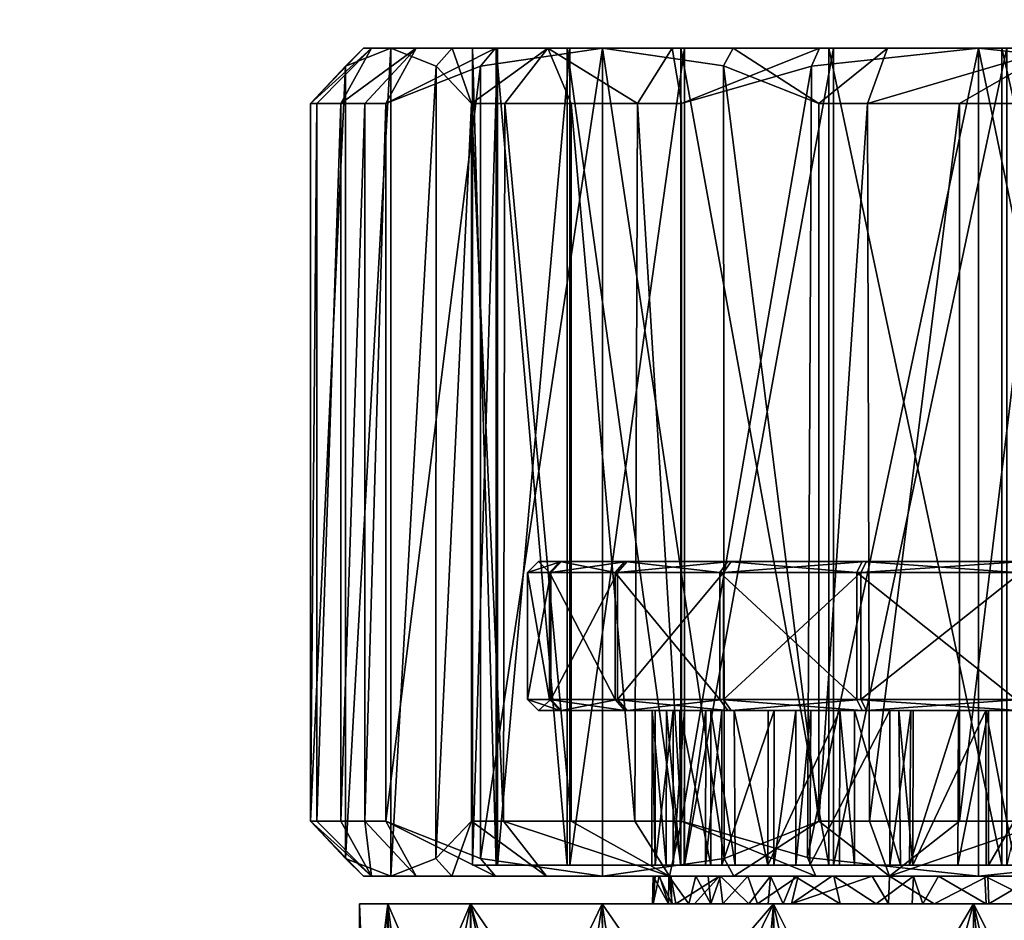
# Model space of a CAD drawing. Extents: x -0.145 to 0.145, y -0.177 to 0.
# Tile 17 of 85: x -0.096 to -0.078, y -0.042 to -0.026. Entities that reach past the tile are written whole.
import ezdxf

# ---------------------------------------------------------------- set-up
doc = ezdxf.new("R2010")
doc.units = 0
doc.layers.add('mesh', color=7, linetype='CONTINUOUS')

msp = doc.modelspace()

# ---------------------------------------------------------------- meshes
at = {"layer": 'mesh'}
mesh = msp.add_polyface(dxfattribs=at)
corners = [(0.060412, -0.024894, -0.007518), (0.042029, -0.007055, -0.010273), (0.059385, -0.024894, -0.00496), (0.044148, -0.007055, -0.015546), (0.043377, -0.007055, -0.013628), (0.047263, -0.007055, -0.020656), (0.046291, -0.007055, -0.019077), (0.061857, -0.024894, -0.009865), (0.045518, -0.007055, 0.01761), (0.045633, -0.007055, 0.017838), (0.061087, -0.024894, 0.00832), (0.059845, -0.024894, 0.005859), (0.043657, -0.007055, 0.013921), (0.042825, -0.007055, 0.01204), (0.043005, -0.007055, 0.012628), (0.059038, -0.024894, 0.003223), (0.041614, -0.007055, 0.008088), (0.058687, -0.024894, 0.000489), (0.041172, -0.007055, 0.006081), (0.040646, -0.007055, 0.001977), (0.040909, -0.007055, 0.004029), (0.058804, -0.024894, -0.002265), (0.040611, -0.007055, -0.000078), (0.040786, -0.007055, -0.004208), (0.040698, -0.007055, -0.002144), (0.04116, -0.007055, -0.006234), (0.041595, -0.007055, -0.008255), (0.058962, -0.024608, 0.000334), (0.040624, -0.0063, -0.004747), (0.059091, -0.024608, -0.0023), (0.059268, -0.024608, 0.002954), (0.040344, -0.0063, 0.000961), (0.060002, -0.024608, 0.005488), (0.041007, -0.0063, 0.006637), (0.061142, -0.024608, 0.007867), (0.042596, -0.0063, 0.012126), (0.059653, -0.024608, -0.004878), (0.043958, -0.0063, -0.015638), (0.06063, -0.024608, -0.007328), (0.04184, -0.0063, -0.01033), (0.010606, -0.057543, -0.020605), (0.013589, -0.057701, -0.020626), (0.0962, -0.056886, -0.020486), (-0.0962, -0.055614, -0.020307), (0.0962, -0.054726, -0.019999), (-0.0962, -0.052073, -0.018422), (0.0962, -0.052357, -0.01867), (0.0962, -0.05156, -0.017858), (-0.0962, -0.053071, -0.019128), (0.0962, -0.053042, -0.019169), (-0.0962, -0.053725, -0.01959), (0.0962, -0.053217, -0.019296), (-0.0962, -0.05474, -0.019975), (0.0962, -0.054481, -0.019943), (-0.0962, -0.052167, 0.018457), (0.0962, -0.052158, 0.018469), (0.0962, -0.052351, 0.018657), (-0.0962, -0.051839, 0.018186), (0.0962, -0.051534, 0.017863), (-0.076476, -0.050805, 0.016914), (0.07361, -0.050805, 0.016914), (0.0962, -0.050863, 0.016949), (-0.0962, -0.053796, 0.019585), (0.0962, -0.055365, 0.020251), (0.0962, -0.055542, 0.020293), (0.0962, -0.05594, 0.020388), (-0.0962, -0.05594, 0.020388), (0.0962, -0.0665, 0.02222), (0.057038, -0.049374, 0.002101), (0.056153, -0.049474, 0.002197), (0.056044, -0.049474), (0.057099, -0.049373, -0.002285), (0.056217, -0.049474, -0.002405), (0.0962, -0.053778, 0.019618), (-0.0962, -0.05084, 0.016966)]
mesh.append_faces([[corners[k] for k in face] for face in [(0, 1, 2, 2), (3, 4, 0, 0), (5, 6, 7, 7), (8, 9, 10, 10), (11, 12, 10, 10), (13, 14, 11, 11), (15, 16, 11, 11), (17, 18, 15, 15), (19, 20, 17, 17), (21, 22, 17, 17), (23, 24, 21, 21), (2, 25, 21, 21), (1, 26, 2, 2), (27, 28, 29, 29), (30, 31, 27, 27), (32, 33, 30, 30), (34, 35, 32, 32), (36, 37, 38, 38), (29, 39, 36, 36), (40, 41, 42, 42), (43, 42, 44, 44), (45, 46, 47, 47), (48, 49, 46, 46), (50, 51, 49, 49), (52, 53, 51, 51), (54, 55, 56, 56), (57, 58, 55, 55), (59, 60, 61, 61), (62, 63, 64, 64), (65, 66, 64, 64), (67, 66, 65, 65), (68, 69, 70, 70), (71, 70, 72, 72), (54, 56, 73, 73), (74, 61, 58, 58)]])
mesh = msp.add_polyface(dxfattribs=at)
corners = [(-0.090913, -0.025205, 0.000048), (-0.090197, -0.025401, 0.002502), (-0.090435, -0.025401, 0.000041), (-0.090668, -0.025205, 0.002586), (-0.089568, -0.025401, 0.004892), (-0.090019, -0.025205, 0.005051), (-0.088563, -0.025401, 0.007151), (-0.088982, -0.025205, 0.00738), (-0.087208, -0.025401, 0.009219), (-0.089923, -0.025467, 0.000033), (-0.090276, -0.025401, -0.002426), (-0.089693, -0.025467, 0.002412), (-0.089085, -0.025467, 0.004723), (-0.088113, -0.025467, 0.006906), (-0.088789, -0.025401, -0.007125), (-0.089234, -0.025467, -0.004681), (-0.088332, -0.025467, -0.006895), (-0.089722, -0.025401, -0.004836), (-0.089769, -0.025467, -0.002352), (-0.087008, -0.025467, -0.001948), (-0.08615, -0.025467, -0.004977), (-0.087053, -0.025467, 0.0012), (-0.089973, -0.0265, -0.000896), (-0.090296, -0.026823, -0.000915), (-0.089475, -0.0265, -0.003935), (-0.090935, -0.0275, 0.001438), (-0.089827, -0.0265, 0.002274), (-0.087579, -0.0265, 0.008171), (-0.089568, -0.0275, 0.006617), (-0.089016, -0.0265, 0.005342), (-0.08785, -0.026823, 0.008347), (-0.090383, -0.0275, 0.004062), (-0.089951, -0.0275, 0.005698), (-0.088654, -0.026823, -0.006955), (-0.088366, -0.0265, -0.006808), (-0.088014, -0.0275, -0.009308), (-0.087545, -0.0265, -0.00341), (-0.088, -0.0265, -0.000047), (-0.087569, -0.0265, 0.003319)]
mesh.append_faces([[corners[k] for k in face] for face in [(0, 1, 2, 2), (3, 4, 1, 1), (5, 6, 4, 4), (7, 8, 6, 6), (2, 9, 10, 10), (2, 11, 9, 9), (1, 11, 2, 2), (1, 12, 11, 11), (4, 12, 1, 1), (4, 13, 12, 12), (6, 13, 4, 4), (14, 15, 16, 16), (17, 15, 14, 14), (17, 18, 15, 15), (10, 18, 17, 17), (10, 9, 18, 18), (19, 18, 9, 9), (19, 15, 18, 18), (20, 16, 15, 15), (21, 11, 12, 12), (9, 11, 21, 21), (22, 23, 24, 24), (22, 25, 23, 23), (26, 25, 22, 22), (27, 28, 29, 29), (27, 30, 28, 28), (29, 31, 26, 26), (28, 32, 29, 29), (33, 34, 24, 24), (35, 34, 33, 33), (36, 24, 34, 34), (37, 22, 24, 24), (38, 22, 37, 37), (38, 26, 22, 22), (29, 26, 38, 38)]])
mesh = msp.add_polyface(dxfattribs=at)
corners = [(-0.087586, -0.025205, 0.009513), (-0.08554, -0.025401, 0.011044), (-0.087208, -0.025401, 0.009219), (-0.085865, -0.025205, 0.011394), (-0.0836, -0.025401, 0.012577), (-0.088563, -0.025401, 0.007151), (-0.086804, -0.025467, 0.008905), (-0.088113, -0.025467, 0.006906), (-0.085191, -0.025467, 0.010669), (-0.083316, -0.025467, 0.012151), (-0.085892, -0.025401, -0.011112), (-0.085531, -0.025467, -0.010748), (-0.084002, -0.025401, -0.012706), (-0.087087, -0.025467, -0.008934), (-0.087501, -0.025401, -0.009236), (-0.088332, -0.025467, -0.006895), (-0.088789, -0.025401, -0.007125), (-0.089923, -0.025467, 0.000033), (-0.087053, -0.025467, 0.0012), (-0.087008, -0.025467, -0.001948), (-0.08615, -0.025467, -0.004977), (-0.089234, -0.025467, -0.004681), (-0.084537, -0.025467, -0.007681), (-0.084747, -0.025467, 0.007001), (-0.086282, -0.025467, 0.004252), (-0.089085, -0.025467, 0.004723), (-0.085645, -0.0265, 0.010568), (-0.08785, -0.026823, 0.008347), (-0.087579, -0.0265, 0.008171), (-0.088014, -0.0275, -0.009308), (-0.086635, -0.0265, -0.009468), (-0.088366, -0.0265, -0.006808), (-0.085008, -0.0275, -0.012483), (-0.084383, -0.0265, -0.011703), (-0.086209, -0.0275, -0.011291), (-0.08741, -0.0275, -0.010099), (-0.086282, -0.0265, 0.006459), (-0.089016, -0.0265, 0.005342), (-0.087569, -0.0265, 0.003319), (-0.084226, -0.0265, 0.009159), (-0.084159, -0.0265, -0.009226), (-0.086235, -0.0265, -0.006541), (-0.087545, -0.0265, -0.00341), (-0.088, -0.0265, -0.000047), (-0.089475, -0.0265, -0.003935)]
mesh.append_faces([[corners[k] for k in face] for face in [(0, 1, 2, 2), (3, 4, 1, 1), (5, 6, 7, 7), (2, 6, 5, 5), (2, 8, 6, 6), (1, 8, 2, 2), (1, 9, 8, 8), (10, 11, 12, 12), (10, 13, 11, 11), (14, 13, 10, 10), (14, 15, 13, 13), (16, 15, 14, 14), (17, 18, 19, 19), (20, 21, 19, 19), (22, 15, 20, 20), (22, 13, 15, 15), (11, 13, 22, 22), (23, 6, 8, 8), (23, 7, 6, 6), (24, 7, 23, 23), (24, 25, 7, 7), (18, 25, 24, 24), (26, 27, 28, 28), (29, 30, 31, 31), (30, 32, 33, 33), (30, 34, 32, 32), (35, 34, 30, 30), (36, 37, 38, 38), (36, 28, 37, 37), (39, 28, 36, 36), (39, 26, 28, 28), (40, 30, 33, 33), (41, 30, 40, 40), (41, 31, 30, 30), (42, 31, 41, 41), (43, 44, 42, 42)]])
mesh = msp.add_polyface(dxfattribs=at)
corners = [(-0.083865, -0.025205, 0.012974), (-0.08144, -0.025401, 0.013779), (-0.0836, -0.025401, 0.012577), (-0.081638, -0.025205, 0.014214), (-0.079115, -0.025401, 0.014619), (-0.083316, -0.025467, 0.012151), (-0.08554, -0.025401, 0.011044), (-0.081228, -0.025467, 0.013313), (-0.08188, -0.025401, -0.013976), (-0.083704, -0.025467, -0.012289), (-0.081654, -0.025467, -0.013516), (-0.084002, -0.025401, -0.012706), (-0.085531, -0.025467, -0.010748), (-0.07953, -0.025467, -0.01141), (-0.082279, -0.025467, -0.009875), (-0.082553, -0.025467, 0.009259), (-0.07985, -0.025467, 0.010872), (-0.085191, -0.025467, 0.010669), (-0.084747, -0.025467, 0.007001), (-0.084537, -0.025467, -0.007681), (-0.083278, -0.0265, 0.012509), (-0.083454, -0.026819, 0.012775), (-0.085645, -0.0265, 0.010568), (-0.081722, -0.0275, 0.014519), (-0.080479, -0.0265, 0.013964), (-0.080844, -0.0275, 0.014894), (-0.084213, -0.0405, -0.013081), (-0.084213, -0.0275, -0.013081), (-0.085008, -0.0275, -0.012483), (-0.081711, -0.0265, -0.013415), (-0.081855, -0.026823, -0.013704), (-0.084383, -0.0265, -0.011703), (-0.081541, -0.0265, 0.011235), (-0.084226, -0.0265, 0.009159), (-0.07841, -0.0265, 0.012545), (-0.084159, -0.0265, -0.009226), (-0.081459, -0.0265, -0.011282), (-0.084159, -0.041301, -0.009226), (-0.081541, -0.041301, 0.011235), (-0.08344, -0.041177, 0.012789), (-0.081722, -0.0405, 0.014519)]
mesh.append_faces([[corners[k] for k in face] for face in [(0, 1, 2, 2), (3, 4, 1, 1), (2, 5, 6, 6), (2, 7, 5, 5), (1, 7, 2, 2), (8, 9, 10, 10), (11, 9, 8, 8), (11, 12, 9, 9), (13, 10, 14, 14), (15, 5, 16, 16), (15, 17, 5, 5), (18, 17, 15, 15), (14, 12, 19, 19), (14, 9, 12, 12), (10, 9, 14, 14), (5, 7, 16, 16), (20, 21, 22, 22), (20, 23, 21, 21), (24, 23, 20, 20), (24, 25, 23, 23), (26, 27, 28, 28), (29, 27, 30, 30), (31, 27, 29, 29), (31, 28, 27, 27), (32, 22, 33, 33), (32, 20, 22, 22), (34, 20, 32, 32), (35, 29, 36, 36), (35, 31, 29, 29), (34, 24, 20, 20), (37, 35, 36, 36), (38, 32, 33, 33), (27, 26, 30, 30), (21, 39, 22, 22), (23, 40, 21, 21)]])
mesh = msp.add_polyface(dxfattribs=at)
corners = [(-0.07924, -0.025205, 0.01508), (-0.076685, -0.025401, 0.015075), (-0.079115, -0.025401, 0.014619), (-0.076735, -0.025205, 0.01555), (-0.074213, -0.025401, 0.015135), (-0.08144, -0.025401, 0.013779), (-0.07898, -0.025467, 0.014125), (-0.081228, -0.025467, 0.013313), (-0.076631, -0.025467, 0.014565), (-0.074242, -0.025467, 0.014624), (-0.077169, -0.025401, -0.015422), (-0.079433, -0.025467, -0.014399), (-0.077099, -0.025467, -0.014914), (-0.079583, -0.025401, -0.014889), (-0.081654, -0.025467, -0.013516), (-0.08188, -0.025401, -0.013976), (-0.07953, -0.025467, -0.01141), (-0.076478, -0.025467, -0.012181), (-0.074713, -0.025467, -0.015049), (-0.07985, -0.025467, 0.010872), (-0.076821, -0.025467, 0.01173), (-0.07883, -0.0265, -0.014503), (-0.075804, -0.026823, -0.015302), (-0.075787, -0.0265, -0.014979), (-0.0776, -0.0275, 0.015787), (-0.077438, -0.0265, 0.014801), (-0.076554, -0.0275, 0.015924), (-0.080844, -0.0275, 0.014894), (-0.080479, -0.0265, 0.013964), (-0.079174, -0.0275, 0.015354), (-0.081711, -0.0265, -0.013415), (-0.081855, -0.026823, -0.013704), (-0.078319, -0.0265, -0.012569), (-0.081459, -0.0265, -0.011282), (-0.07841, -0.0265, 0.012545), (-0.075047, -0.0265, 0.013), (-0.074288, -0.0265, 0.014983), (-0.081459, -0.041301, -0.011282), (-0.07841, -0.041301, 0.012545), (-0.081541, -0.0265, 0.011235), (-0.075047, -0.041301, 0.013), (-0.078319, -0.041301, -0.012569), (-0.074953, -0.0265, -0.013), (-0.081931, -0.041161, -0.013684), (-0.075804, -0.041177, -0.015302)]
mesh.append_faces([[corners[k] for k in face] for face in [(0, 1, 2, 2), (3, 4, 1, 1), (5, 6, 7, 7), (2, 6, 5, 5), (2, 8, 6, 6), (1, 8, 2, 2), (1, 9, 8, 8), (10, 11, 12, 12), (13, 11, 10, 10), (13, 14, 11, 11), (15, 14, 13, 13), (16, 11, 14, 14), (17, 11, 16, 16), (17, 12, 11, 11), (18, 12, 17, 17), (19, 6, 20, 20), (19, 7, 6, 6), (6, 8, 20, 20), (21, 22, 23, 23), (24, 25, 26, 26), (25, 27, 28, 28), (25, 29, 27, 27), (24, 29, 25, 25), (30, 31, 21, 21), (32, 21, 23, 23), (33, 21, 32, 32), (33, 30, 21, 21), (34, 25, 28, 28), (35, 25, 34, 34), (35, 36, 25, 25), (37, 33, 32, 32), (38, 34, 39, 39), (40, 35, 34, 34), (41, 32, 42, 42), (31, 43, 21, 21), (21, 44, 22, 22)]])
mesh = msp.add_polyface(dxfattribs=at)
corners = [(-0.085414, -0.0383, 0.005962), (-0.086602, -0.036, 0.003064), (-0.085414, -0.036, 0.005962), (-0.086602, -0.0383, 0.003064), (-0.087, -0.036, -0.000044), (-0.087, -0.0383, -0.000044), (-0.08658, -0.0383, -0.003148), (-0.08658, -0.036, -0.003148), (-0.08537, -0.0383, -0.006038), (-0.08537, -0.036, -0.006038), (-0.086387, -0.0385, -0.003096), (-0.085198, -0.0385, -0.005937), (-0.0868, -0.0385, -0.000043), (-0.086409, -0.0385, 0.003013), (-0.08524, -0.0385, 0.005863), (-0.083374, -0.0385, 0.008313), (-0.089951, -0.0405, 0.005698), (-0.089568, -0.0275, 0.006617), (-0.089568, -0.0405, 0.006617), (-0.090383, -0.0405, 0.004062), (-0.089951, -0.0275, 0.005698), (-0.090815, -0.0405, 0.002426), (-0.090383, -0.0275, 0.004062), (-0.090935, -0.0405, 0.001438), (-0.090815, -0.0275, 0.002426), (-0.087436, -0.0405, -0.010067), (-0.088014, -0.0275, -0.009308), (-0.088014, -0.0405, -0.009308), (-0.08621, -0.0405, -0.011292), (-0.08741, -0.0275, -0.010099), (-0.085055, -0.0405, -0.012446), (-0.086209, -0.0275, -0.011291), (-0.084213, -0.0405, -0.013081), (-0.085008, -0.0275, -0.012483), (-0.087545, -0.041301, -0.00341), (-0.086235, -0.0265, -0.006541), (-0.086235, -0.041301, -0.006541), (-0.088, -0.041301, -0.000047), (-0.087545, -0.0265, -0.00341), (-0.087569, -0.041301, 0.003319), (-0.088, -0.0265, -0.000047), (-0.086282, -0.041301, 0.006459), (-0.087569, -0.0265, 0.003319), (-0.084226, -0.041301, 0.009159), (-0.086282, -0.0265, 0.006459), (-0.090296, -0.041177, -0.000915), (-0.090296, -0.026823, -0.000915), (-0.089475, -0.0415, -0.003935), (-0.089475, -0.0265, -0.003935), (-0.088659, -0.041181, -0.006936), (-0.088654, -0.026823, -0.006955), (-0.08785, -0.026823, 0.008347), (-0.08785, -0.041177, 0.008347), (-0.085645, -0.0265, 0.010568), (-0.085645, -0.0415, 0.010568), (-0.084687, -0.0385, 0.00111), (-0.084745, -0.0385, 0.000093)]
mesh.append_faces([[corners[k] for k in face] for face in [(0, 1, 2, 2), (3, 1, 0, 0), (3, 4, 1, 1), (5, 4, 3, 3), (6, 7, 5, 5), (8, 9, 6, 6), (8, 10, 11, 11), (6, 10, 8, 8), (6, 12, 10, 10), (5, 12, 6, 6), (5, 13, 12, 12), (3, 13, 5, 5), (3, 14, 13, 13), (0, 14, 3, 3), (0, 15, 14, 14), (16, 17, 18, 18), (19, 20, 16, 16), (21, 22, 19, 19), (23, 24, 21, 21), (25, 26, 27, 27), (28, 29, 25, 25), (30, 31, 28, 28), (32, 33, 30, 30), (34, 35, 36, 36), (37, 38, 34, 34), (39, 40, 37, 37), (41, 42, 39, 39), (43, 44, 41, 41), (45, 46, 23, 23), (47, 48, 45, 45), (49, 50, 47, 47), (27, 26, 49, 49), (51, 52, 18, 18), (53, 54, 52, 52), (55, 56, 12, 12)]])
mesh = msp.add_polyface(dxfattribs=at)
corners = [(-0.085414, -0.036, 0.005962), (-0.086409, -0.0358, 0.003013), (-0.08524, -0.0358, 0.005863), (-0.086602, -0.036, 0.003064), (-0.0868, -0.0358, -0.000043), (-0.087, -0.036, -0.000044), (-0.086387, -0.0358, -0.003096), (-0.08658, -0.036, -0.003148), (-0.085198, -0.0358, -0.005937), (-0.08537, -0.036, -0.006038), (-0.083313, -0.0358, -0.008374), (-0.087, -0.0383, -0.000044), (-0.08658, -0.0383, -0.003148), (-0.08537, -0.0383, -0.006038), (-0.083454, -0.036, -0.008516), (-0.089827, -0.0265, 0.002274), (-0.090815, -0.0275, 0.002426), (-0.090935, -0.0275, 0.001438), (-0.090383, -0.0275, 0.004062), (-0.089016, -0.0265, 0.005342), (-0.089951, -0.0275, 0.005698), (-0.089951, -0.0405, 0.005698), (-0.089568, -0.0275, 0.006617), (-0.090383, -0.0405, 0.004062), (-0.090815, -0.0405, 0.002426), (-0.090935, -0.0405, 0.001438), (-0.087436, -0.0405, -0.010067), (-0.08741, -0.0275, -0.010099), (-0.088014, -0.0275, -0.009308), (-0.08621, -0.0405, -0.011292), (-0.086209, -0.0275, -0.011291), (-0.085055, -0.0405, -0.012446), (-0.085008, -0.0275, -0.012483), (-0.086635, -0.0265, -0.009468), (-0.086235, -0.041301, -0.006541), (-0.086235, -0.0265, -0.006541), (-0.084159, -0.0265, -0.009226), (-0.087545, -0.041301, -0.00341), (-0.087545, -0.0265, -0.00341), (-0.088, -0.041301, -0.000047), (-0.088, -0.0265, -0.000047), (-0.087569, -0.041301, 0.003319), (-0.087569, -0.0265, 0.003319), (-0.086282, -0.041301, 0.006459), (-0.086282, -0.0265, 0.006459), (-0.084226, -0.041301, 0.009159), (-0.084226, -0.0265, 0.009159), (-0.090296, -0.026823, -0.000915), (-0.090296, -0.041177, -0.000915), (-0.089475, -0.0265, -0.003935), (-0.089475, -0.0415, -0.003935), (-0.088654, -0.026823, -0.006955), (-0.088659, -0.041181, -0.006936), (-0.08785, -0.026823, 0.008347), (-0.089568, -0.0405, 0.006617), (-0.085645, -0.0265, 0.010568), (-0.08785, -0.041177, 0.008347), (-0.08344, -0.041177, 0.012789), (-0.085645, -0.0415, 0.010568)]
mesh.append_faces([[corners[k] for k in face] for face in [(0, 1, 2, 2), (3, 1, 0, 0), (3, 4, 1, 1), (5, 4, 3, 3), (5, 6, 4, 4), (7, 6, 5, 5), (7, 8, 6, 6), (9, 8, 7, 7), (9, 10, 8, 8), (11, 7, 5, 5), (12, 9, 7, 7), (13, 14, 9, 9), (15, 16, 17, 17), (15, 18, 16, 16), (19, 20, 18, 18), (21, 20, 22, 22), (23, 18, 20, 20), (24, 16, 18, 18), (25, 17, 16, 16), (26, 27, 28, 28), (29, 30, 27, 27), (31, 32, 30, 30), (27, 33, 28, 28), (34, 35, 36, 36), (37, 38, 35, 35), (39, 40, 38, 38), (41, 42, 40, 40), (43, 44, 42, 42), (45, 46, 44, 44), (47, 17, 25, 25), (48, 49, 47, 47), (50, 51, 49, 49), (52, 28, 51, 51), (53, 54, 22, 22), (55, 56, 53, 53), (57, 58, 55, 55)]])
mesh = msp.add_polyface(dxfattribs=at)
corners = [(-0.075, -0.0358), (-0.083374, -0.0358, 0.008313), (-0.08524, -0.0358, 0.005863), (-0.080937, -0.0358, 0.010198), (-0.0868, -0.0358, -0.000043), (-0.086387, -0.0358, -0.003096), (-0.086409, -0.0358, 0.003013), (-0.085198, -0.0358, -0.005937), (-0.083313, -0.0358, -0.008374), (-0.081038, -0.036, 0.01037), (-0.083516, -0.036, 0.008454), (-0.085414, -0.036, 0.005962), (-0.083454, -0.036, -0.008516), (-0.08537, -0.036, -0.006038), (-0.080863, -0.0358, -0.01024), (-0.080962, -0.036, -0.010414), (-0.081038, -0.0383, 0.01037), (-0.083516, -0.0383, 0.008454), (-0.085414, -0.0383, 0.005962), (-0.083454, -0.0383, -0.008516), (-0.08537, -0.0383, -0.006038), (-0.080962, -0.0383, -0.010414), (-0.083313, -0.0385, -0.008374), (-0.080863, -0.0385, -0.01024), (-0.085198, -0.0385, -0.005937), (-0.083374, -0.0385, 0.008313), (-0.080937, -0.0385, 0.010198), (-0.081722, -0.0405, 0.014519), (-0.080844, -0.0275, 0.014894), (-0.080807, -0.0405, 0.014909), (-0.081722, -0.0275, 0.014519), (-0.084159, -0.041301, -0.009226), (-0.081459, -0.0265, -0.011282), (-0.081459, -0.041301, -0.011282), (-0.086235, -0.041301, -0.006541), (-0.084159, -0.0265, -0.009226), (-0.081541, -0.041301, 0.011235), (-0.084226, -0.0265, 0.009159), (-0.084226, -0.041301, 0.009159), (-0.07841, -0.041301, 0.012545), (-0.081541, -0.0265, 0.011235), (-0.081855, -0.026823, -0.013704), (-0.084213, -0.0405, -0.013081), (-0.081931, -0.041161, -0.013684), (-0.083454, -0.026819, 0.012775), (-0.08344, -0.041177, 0.012789)]
mesh.append_faces([[corners[k] for k in face] for face in [(0, 1, 2, 2), (0, 3, 1, 1), (0, 4, 5, 5), (0, 6, 4, 4), (2, 6, 0, 0), (0, 7, 8, 8), (9, 1, 3, 3), (10, 1, 9, 9), (10, 2, 1, 1), (11, 2, 10, 10), (12, 8, 13, 13), (12, 14, 8, 8), (15, 14, 12, 12), (16, 10, 9, 9), (17, 10, 16, 16), (17, 11, 10, 10), (18, 11, 17, 17), (19, 12, 20, 20), (19, 15, 12, 12), (21, 15, 19, 19), (21, 22, 23, 23), (19, 22, 21, 21), (19, 24, 22, 22), (20, 24, 19, 19), (17, 25, 18, 18), (17, 26, 25, 25), (16, 26, 17, 17), (27, 28, 29, 29), (27, 30, 28, 28), (31, 32, 33, 33), (34, 35, 31, 31), (36, 37, 38, 38), (39, 40, 36, 36), (41, 42, 43, 43), (44, 27, 45, 45)]])
mesh = msp.add_polyface(dxfattribs=at)
corners = [(-0.075, -0.0358), (-0.075043, -0.0358, 0.0118), (-0.078096, -0.0358, 0.011387), (-0.080937, -0.0358, 0.010198), (-0.083313, -0.0358, -0.008374), (-0.080863, -0.0358, -0.01024), (-0.086387, -0.0358, -0.003096), (-0.085198, -0.0358, -0.005937), (-0.078013, -0.0358, -0.011409), (-0.078148, -0.036, 0.01158), (-0.075044, -0.036, 0.012), (-0.081038, -0.036, 0.01037), (-0.080962, -0.036, -0.010414), (-0.078064, -0.036, -0.011602), (-0.074957, -0.0358, -0.0118), (-0.074956, -0.036, -0.012), (-0.078148, -0.0383, 0.01158), (-0.075044, -0.0383, 0.012), (-0.081038, -0.0383, 0.01037), (-0.080962, -0.0383, -0.010414), (-0.078064, -0.0383, -0.011602), (-0.074956, -0.0383, -0.012), (-0.080863, -0.0385, -0.01024), (-0.078096, -0.0385, 0.011387), (-0.080937, -0.0385, 0.010198), (-0.075043, -0.0385, 0.0118), (-0.078013, -0.0385, -0.011409), (-0.077541, -0.0405, 0.015797), (-0.076554, -0.0275, 0.015924), (-0.076554, -0.0405, 0.015924), (-0.0776, -0.0275, 0.015787), (-0.079174, -0.0405, 0.015353), (-0.079174, -0.0275, 0.015354), (-0.080807, -0.0405, 0.014909), (-0.080844, -0.0275, 0.014894), (-0.081459, -0.041301, -0.011282), (-0.078319, -0.0265, -0.012569), (-0.078319, -0.041301, -0.012569), (-0.075047, -0.041301, 0.013), (-0.07841, -0.0265, 0.012545), (-0.07841, -0.041301, 0.012545), (-0.07883, -0.0265, -0.014503), (-0.07883, -0.0415, -0.014503), (-0.075804, -0.041177, -0.015302), (-0.081931, -0.041161, -0.013684)]
mesh.append_faces([[corners[k] for k in face] for face in [(0, 1, 2, 2), (2, 3, 0, 0), (0, 4, 5, 5), (6, 7, 0, 0), (5, 8, 0, 0), (9, 2, 10, 10), (9, 3, 2, 2), (11, 3, 9, 9), (12, 8, 5, 5), (13, 8, 12, 12), (13, 14, 8, 8), (15, 14, 13, 13), (16, 9, 17, 17), (16, 11, 9, 9), (18, 11, 16, 16), (19, 13, 12, 12), (20, 13, 19, 19), (20, 15, 13, 13), (21, 15, 20, 20), (19, 22, 20, 20), (18, 23, 24, 24), (16, 23, 18, 18), (16, 25, 23, 23), (17, 25, 16, 16), (20, 26, 21, 21), (20, 22, 26, 26), (27, 28, 29, 29), (27, 30, 28, 28), (31, 30, 27, 27), (31, 32, 30, 30), (33, 32, 31, 31), (33, 34, 32, 32), (35, 36, 37, 37), (38, 39, 40, 40), (41, 42, 43, 43), (44, 42, 41, 41)]])
mesh = msp.add_polyface(dxfattribs=at)
corners = [(-0.089532, -0.042, 0.00404), (-0.083974, -0.042, 0.003808), (-0.088034, -0.042, 0.007658), (-0.084387, -0.042, 0.002482), (-0.084313, -0.042, 0.002884), (-0.086409, -0.0385, 0.003013), (-0.084687, -0.0385, 0.00111), (-0.0868, -0.0385, -0.000043), (-0.089475, -0.0415, -0.003935), (-0.084439, -0.0415, -0.002225), (-0.088375, -0.0415, -0.006791), (-0.089973, -0.0415, -0.000896), (-0.084608, -0.0415, -0.001656), (-0.082602, -0.0415, -0.006012), (-0.086658, -0.0415, -0.009438), (-0.083726, -0.0415, -0.004317), (-0.083508, -0.0415, -0.004759), (-0.084687, -0.0415, 0.00009), (-0.084724, -0.0415, -0.000694), (-0.089827, -0.0415, 0.002274), (-0.088, -0.041301, -0.000047), (-0.084364, -0.041301, 0.002474), (-0.087569, -0.041301, 0.003319), (-0.086235, -0.041301, -0.006541), (-0.083678, -0.041301, -0.004294), (-0.087545, -0.041301, -0.00341), (-0.090296, -0.041177, -0.000915), (-0.090935, -0.0405, 0.001438), (-0.090815, -0.0405, 0.002426), (-0.087579, -0.0415, 0.008171), (-0.08785, -0.041177, 0.008347), (-0.085645, -0.0415, 0.010568), (-0.089568, -0.0405, 0.006617), (-0.089016, -0.0415, 0.005342), (-0.089951, -0.0405, 0.005698), (-0.090383, -0.0405, 0.004062), (-0.088659, -0.041181, -0.006936), (-0.088014, -0.0405, -0.009308), (-0.087436, -0.0405, -0.010067), (-0.084427, -0.0415, -0.011668), (-0.08621, -0.0405, -0.011292), (-0.082221, -0.042, 0.006551), (-0.08565, -0.042, 0.010765), (-0.084745, -0.0385, 0.000093), (-0.086387, -0.0385, -0.003096), (-0.084407, -0.0415, 0.002563), (-0.084616, -0.0415, 0.001606), (-0.084748, -0.041301, 0.000093), (-0.084686, -0.041301, 0.001102)]
mesh.append_faces([[corners[k] for k in face] for face in [(0, 1, 2, 2), (3, 4, 0, 0), (5, 6, 7, 7), (8, 9, 10, 10), (11, 12, 8, 8), (10, 13, 14, 14), (15, 16, 10, 10), (11, 17, 18, 18), (19, 17, 11, 11), (20, 21, 22, 22), (23, 24, 25, 25), (26, 11, 8, 8), (27, 11, 26, 26), (27, 19, 11, 11), (28, 19, 27, 27), (29, 30, 31, 31), (29, 32, 30, 30), (33, 32, 29, 29), (33, 34, 32, 32), (19, 34, 33, 33), (19, 35, 34, 34), (28, 35, 19, 19), (10, 36, 8, 8), (10, 37, 36, 36), (14, 37, 10, 10), (14, 38, 37, 37), (39, 38, 14, 14), (39, 40, 38, 38), (41, 42, 2, 2), (7, 43, 44, 44), (33, 45, 19, 19), (29, 45, 33, 33), (45, 46, 19, 19), (25, 47, 20, 20), (47, 48, 20, 20)]])
mesh = msp.add_polyface(dxfattribs=at)
corners = [(-0.089532, -0.042, 0.00404), (-0.084313, -0.042, 0.002884), (-0.083974, -0.042, 0.003808), (-0.084728, -0.042, 0.000631), (-0.084616, -0.0415, 0.001606), (-0.084387, -0.042, 0.002482), (-0.084687, -0.0415, 0.00009), (-0.084734, -0.042, 0.000093), (-0.08474, -0.042, -0.000401), (-0.084724, -0.0415, -0.000694), (-0.084447, -0.042, -0.002233), (-0.084608, -0.0415, -0.001656), (-0.084157, -0.0385, 0.003349), (-0.086409, -0.0385, 0.003013), (-0.08524, -0.0385, 0.005863), (-0.086387, -0.0385, -0.003096), (-0.083679, -0.0385, -0.004295), (-0.085198, -0.0385, -0.005937), (-0.084364, -0.0385, 0.002474), (-0.084687, -0.0385, 0.00111), (-0.085645, -0.0415, 0.010568), (-0.082097, -0.0415, 0.006589), (-0.087579, -0.0415, 0.008171), (-0.088375, -0.0415, -0.006791), (-0.083954, -0.0415, -0.003855), (-0.083726, -0.0415, -0.004317), (-0.084439, -0.0415, -0.002225), (-0.089475, -0.0415, -0.003935), (-0.089973, -0.0415, -0.000896), (-0.089827, -0.0415, 0.002274), (-0.088, -0.041301, -0.000047), (-0.084686, -0.041301, 0.001102), (-0.084364, -0.041301, 0.002474), (-0.087545, -0.041301, -0.00341), (-0.083678, -0.041301, -0.004294), (-0.084232, -0.041301, -0.003131), (-0.084159, -0.041301, -0.009226), (-0.083239, -0.041301, -0.005213), (-0.086235, -0.041301, -0.006541), (-0.086282, -0.041301, 0.006459), (-0.083481, -0.041301, 0.004705), (-0.084226, -0.041301, 0.009159), (-0.087569, -0.041301, 0.003319), (-0.08378, -0.041301, 0.004236), (-0.084162, -0.041301, 0.003332), (-0.085055, -0.0405, -0.012446), (-0.08621, -0.0405, -0.011292), (-0.084427, -0.0415, -0.011668), (-0.084745, -0.0385, 0.000093), (-0.084748, -0.041301, 0.000093), (-0.084487, -0.041301, -0.002239), (-0.084486, -0.0385, -0.002239), (-0.084242, -0.0385, -0.003105), (-0.083521, -0.0415, 0.00473), (-0.084407, -0.0415, 0.002563)]
mesh.append_faces([[corners[k] for k in face] for face in [(0, 1, 2, 2), (3, 4, 5, 5), (3, 6, 4, 4), (7, 6, 3, 3), (8, 6, 7, 7), (8, 9, 6, 6), (10, 9, 8, 8), (10, 11, 9, 9), (12, 13, 14, 14), (15, 16, 17, 17), (13, 18, 19, 19), (12, 18, 13, 13), (20, 21, 22, 22), (23, 24, 25, 25), (23, 26, 24, 24), (27, 11, 26, 26), (28, 9, 11, 11), (29, 4, 6, 6), (30, 31, 32, 32), (33, 34, 35, 35), (36, 37, 38, 38), (39, 40, 41, 41), (42, 43, 39, 39), (42, 44, 43, 43), (32, 44, 42, 42), (45, 46, 47, 47), (48, 31, 49, 49), (48, 19, 31, 31), (48, 50, 51, 51), (48, 49, 50, 50), (51, 52, 15, 15), (15, 48, 51, 51), (22, 53, 54, 54), (33, 50, 49, 49), (33, 35, 50, 50)]])
mesh = msp.add_polyface(dxfattribs=at)
corners = [(-0.083481, -0.041301, 0.004705), (-0.082532, -0.0385, 0.006191), (-0.082541, -0.041301, 0.00618), (-0.083483, -0.0385, 0.004707), (-0.08378, -0.041301, 0.004236), (-0.083773, -0.0385, 0.004254), (-0.084162, -0.041301, 0.003332), (-0.084157, -0.0385, 0.003349), (-0.084364, -0.041301, 0.002474), (-0.084364, -0.0385, 0.002474), (-0.084686, -0.041301, 0.001102), (-0.084687, -0.0385, 0.00111), (-0.083679, -0.0385, -0.004295), (-0.083239, -0.041301, -0.005213), (-0.083257, -0.0385, -0.005184), (-0.083678, -0.041301, -0.004294), (-0.084242, -0.0385, -0.003105), (-0.084232, -0.041301, -0.003131), (-0.085198, -0.0385, -0.005937), (-0.086387, -0.0385, -0.003096), (-0.08524, -0.0385, 0.005863), (-0.083374, -0.0385, 0.008313), (-0.082138, -0.0385, 0.006625), (-0.081871, -0.0385, 0.006918), (-0.086282, -0.041301, 0.006459), (-0.082138, -0.041301, 0.006625), (-0.081886, -0.041301, 0.006902), (-0.084226, -0.041301, 0.009159), (-0.081722, -0.0405, 0.014519), (-0.083263, -0.0415, 0.012519), (-0.08344, -0.041177, 0.012789), (-0.084213, -0.0405, -0.013081), (-0.081778, -0.0415, -0.013381), (-0.081931, -0.041161, -0.013684), (-0.084427, -0.0415, -0.011668), (-0.085055, -0.0405, -0.012446), (-0.082646, -0.041301, -0.006042), (-0.082641, -0.0385, -0.006042), (-0.084486, -0.0385, -0.002239), (-0.084487, -0.041301, -0.002239), (-0.083313, -0.0385, -0.008374), (-0.084159, -0.041301, -0.009226), (-0.08135, -0.041301, -0.007351)]
mesh.append_faces([[corners[k] for k in face] for face in [(0, 1, 2, 2), (0, 3, 1, 1), (4, 3, 0, 0), (4, 5, 3, 3), (6, 5, 4, 4), (6, 7, 5, 5), (8, 7, 6, 6), (8, 9, 7, 7), (10, 9, 8, 8), (10, 11, 9, 9), (12, 13, 14, 14), (12, 15, 13, 13), (16, 15, 12, 12), (16, 17, 15, 15), (18, 12, 14, 14), (19, 16, 12, 12), (20, 5, 7, 7), (20, 3, 5, 5), (21, 3, 20, 20), (21, 1, 3, 3), (22, 1, 21, 21), (21, 23, 22, 22), (24, 4, 0, 0), (25, 26, 27, 27), (28, 29, 30, 30), (31, 32, 33, 33), (31, 34, 32, 32), (35, 34, 31, 31), (14, 36, 37, 37), (14, 13, 36, 36), (38, 17, 16, 16), (38, 39, 17, 17), (18, 37, 40, 40), (18, 14, 37, 37), (41, 42, 36, 36), (41, 36, 13, 13)]])
mesh = msp.add_polyface(dxfattribs=at)
corners = [(-0.078697, -0.0385, -0.008969), (-0.080016, -0.0385, -0.008326), (-0.080024, -0.041301, -0.008327), (-0.080082, -0.041301, 0.008319), (-0.080058, -0.0385, 0.008335), (-0.079193, -0.0385, 0.008802), (-0.080439, -0.041301, 0.008039), (-0.080438, -0.0385, 0.008038), (-0.081886, -0.041301, 0.006902), (-0.081871, -0.0385, 0.006918), (-0.082138, -0.041301, 0.006625), (-0.082138, -0.0385, 0.006625), (-0.082541, -0.041301, 0.00618), (-0.082532, -0.0385, 0.006191), (-0.080277, -0.0385, -0.008198), (-0.080243, -0.041301, -0.008221), (-0.081076, -0.0385, -0.007625), (-0.081076, -0.041301, -0.007628), (-0.081342, -0.0385, -0.007356), (-0.08135, -0.041301, -0.007351), (-0.080863, -0.0385, -0.01024), (-0.083313, -0.0385, -0.008374), (-0.078096, -0.0385, 0.011387), (-0.080937, -0.0385, 0.010198), (-0.083374, -0.0385, 0.008313), (-0.084226, -0.041301, 0.009159), (-0.081459, -0.041301, -0.011282), (-0.078696, -0.041301, -0.008966), (-0.078319, -0.041301, -0.012569), (-0.081722, -0.0405, 0.014519), (-0.080444, -0.0415, 0.013977), (-0.083263, -0.0415, 0.012519), (-0.080807, -0.0405, 0.014909), (-0.079174, -0.0405, 0.015353), (-0.082641, -0.0385, -0.006042), (-0.082646, -0.041301, -0.006042)]
mesh.append_faces([[corners[k] for k in face] for face in [(0, 1, 2, 2), (3, 4, 5, 5), (6, 4, 3, 3), (6, 7, 4, 4), (8, 7, 6, 6), (8, 9, 7, 7), (10, 9, 8, 8), (10, 11, 9, 9), (12, 11, 10, 10), (12, 13, 11, 11), (14, 2, 1, 1), (14, 15, 2, 2), (16, 15, 14, 14), (16, 17, 15, 15), (18, 17, 16, 16), (18, 19, 17, 17), (20, 14, 1, 1), (21, 14, 20, 20), (21, 16, 14, 14), (18, 16, 21, 21), (22, 5, 23, 23), (1, 0, 20, 20), (24, 7, 9, 9), (23, 7, 24, 24), (23, 4, 7, 7), (5, 4, 23, 23), (25, 8, 6, 6), (26, 2, 15, 15), (26, 27, 2, 2), (28, 27, 26, 26), (29, 30, 31, 31), (32, 30, 29, 29), (32, 33, 30, 30), (18, 34, 35, 35), (35, 19, 18, 18), (21, 34, 18, 18)]])
mesh = msp.add_polyface(dxfattribs=at)
corners = [(-0.076903, -0.041301, 0.009561), (-0.076044, -0.0385, 0.009694), (-0.076292, -0.041301, 0.009666), (-0.076893, -0.0385, 0.009559), (-0.077038, -0.041301, 0.009537), (-0.077014, -0.0385, 0.00954), (-0.078651, -0.041301, 0.008986), (-0.078648, -0.0385, 0.008987), (-0.079205, -0.041301, 0.008797), (-0.079193, -0.0385, 0.008802), (-0.080082, -0.041301, 0.008319), (-0.07821, -0.0385, -0.009206), (-0.077487, -0.041301, -0.009419), (-0.077489, -0.0385, -0.009427), (-0.078166, -0.041301, -0.009222), (-0.078697, -0.0385, -0.008969), (-0.078696, -0.041301, -0.008966), (-0.080024, -0.041301, -0.008327), (-0.076208, -0.041301, -0.009607), (-0.076207, -0.0385, -0.009609), (-0.077253, -0.041301, -0.009486), (-0.078096, -0.0385, 0.011387), (-0.078013, -0.0385, -0.011409), (-0.075234, -0.0385, -0.009747), (-0.080863, -0.0385, -0.01024), (-0.075043, -0.0385, 0.0118), (-0.07841, -0.041301, 0.012545), (-0.078319, -0.041301, -0.012569), (-0.074953, -0.041301, -0.013), (-0.077382, -0.0415, 0.01481), (-0.077541, -0.0405, 0.015797), (-0.076554, -0.0405, 0.015924), (-0.080444, -0.0415, 0.013977), (-0.079174, -0.0405, 0.015353)]
mesh.append_faces([[corners[k] for k in face] for face in [(0, 1, 2, 2), (0, 3, 1, 1), (4, 3, 0, 0), (4, 5, 3, 3), (6, 5, 4, 4), (6, 7, 5, 5), (8, 7, 6, 6), (8, 9, 7, 7), (10, 9, 8, 8), (11, 12, 13, 13), (11, 14, 12, 12), (15, 14, 11, 11), (15, 16, 14, 14), (17, 16, 15, 15), (13, 18, 19, 19), (13, 20, 18, 18), (12, 20, 13, 13), (21, 7, 9, 9), (22, 19, 23, 23), (22, 13, 19, 19), (22, 11, 13, 13), (24, 11, 22, 22), (24, 15, 11, 11), (21, 5, 7, 7), (21, 3, 5, 5), (25, 3, 21, 21), (25, 1, 3, 3), (4, 0, 26, 26), (27, 20, 12, 12), (27, 18, 20, 20), (28, 18, 27, 27), (27, 14, 16, 16), (12, 14, 27, 27), (29, 30, 31, 31), (32, 30, 29, 29), (32, 33, 30, 30)]])
mesh = msp.add_polyface(dxfattribs=at)
corners = [(-0.084439, -0.0415, -0.002225), (-0.084447, -0.042, -0.002233), (-0.084379, -0.042, -0.002662), (-0.082835, -0.042, 0.005801), (-0.08301, -0.0415, 0.005558), (-0.082097, -0.0415, 0.006589), (-0.083465, -0.042, 0.004698), (-0.084608, -0.0415, -0.001656), (-0.08408, -0.042, -0.003546), (-0.083954, -0.0415, -0.003855), (-0.083682, -0.042, -0.004293), (-0.083726, -0.0415, -0.004317), (-0.083508, -0.0415, -0.004759), (-0.082992, -0.042, -0.005585), (-0.082602, -0.0415, -0.006012), (-0.082641, -0.042, -0.006038), (-0.082372, -0.042, -0.006385), (-0.082167, -0.0415, -0.006614), (-0.087579, -0.0415, 0.008171), (-0.085645, -0.0415, 0.010568), (-0.081491, -0.0415, 0.007274), (-0.083263, -0.0415, 0.012519), (-0.088375, -0.0415, -0.006791), (-0.086658, -0.0415, -0.009438), (-0.081459, -0.041301, -0.011282), (-0.081076, -0.041301, -0.007628), (-0.084159, -0.041301, -0.009226), (-0.086235, -0.041301, -0.006541), (-0.083239, -0.041301, -0.005213), (-0.083678, -0.041301, -0.004294), (-0.084226, -0.041301, 0.009159), (-0.082541, -0.041301, 0.00618), (-0.082138, -0.041301, 0.006625), (-0.083481, -0.041301, 0.004705), (-0.08344, -0.041177, 0.012789), (-0.082221, -0.042, 0.006551), (-0.088034, -0.042, 0.007658), (-0.082543, -0.042, 0.013148), (-0.08565, -0.042, 0.010765), (-0.083521, -0.0415, 0.00473), (-0.083974, -0.042, 0.003808), (-0.084313, -0.042, 0.002884), (-0.084407, -0.0415, 0.002563), (-0.084387, -0.042, 0.002482), (-0.084616, -0.0415, 0.001606), (-0.081452, -0.0415, -0.007314), (-0.084427, -0.0415, -0.011668)]
mesh.append_faces([[corners[k] for k in face] for face in [(0, 1, 2, 2), (3, 4, 5, 5), (6, 4, 3, 3), (0, 7, 1, 1), (8, 0, 2, 2), (8, 9, 0, 0), (10, 9, 8, 8), (10, 11, 9, 9), (10, 12, 11, 11), (13, 12, 10, 10), (13, 14, 12, 12), (15, 14, 13, 13), (16, 14, 15, 15), (16, 17, 14, 14), (18, 5, 4, 4), (19, 20, 5, 5), (21, 20, 19, 19), (22, 12, 14, 14), (14, 17, 23, 23), (24, 25, 26, 26), (27, 28, 29, 29), (30, 31, 32, 32), (30, 33, 31, 31), (34, 21, 19, 19), (35, 36, 3, 3), (35, 37, 38, 38), (6, 39, 4, 4), (40, 39, 6, 6), (41, 39, 40, 40), (41, 42, 39, 39), (43, 42, 41, 41), (43, 44, 42, 42), (18, 4, 39, 39), (23, 45, 46, 46), (23, 17, 45, 45)]])
mesh = msp.add_polyface(dxfattribs=at)
corners = [(-0.078692, -0.042, -0.008951), (-0.082543, -0.042, -0.012832), (-0.078925, -0.042, -0.014331), (-0.07984, -0.042, -0.008464), (-0.080032, -0.042, -0.008341), (-0.081336, -0.042, -0.007329), (-0.082167, -0.0415, -0.006614), (-0.082372, -0.042, -0.006385), (-0.080008, -0.0415, -0.008309), (-0.080685, -0.042, -0.007923), (-0.079559, -0.0415, -0.008619), (-0.083263, -0.0415, 0.012519), (-0.080758, -0.0415, 0.007866), (-0.081491, -0.0415, 0.007274), (-0.080447, -0.0415, 0.008042), (-0.080444, -0.0415, 0.013977), (-0.081778, -0.0415, -0.013381), (-0.084159, -0.041301, -0.009226), (-0.081076, -0.041301, -0.007628), (-0.08135, -0.041301, -0.007351), (-0.081459, -0.041301, -0.011282), (-0.080243, -0.041301, -0.008221), (-0.078651, -0.041301, 0.008986), (-0.081541, -0.041301, 0.011235), (-0.079205, -0.041301, 0.008797), (-0.07841, -0.041301, 0.012545), (-0.080082, -0.041301, 0.008319), (-0.080439, -0.041301, 0.008039), (-0.084226, -0.041301, 0.009159), (-0.081931, -0.041161, -0.013684), (-0.07883, -0.0415, -0.014503), (-0.080464, -0.042, 0.008071), (-0.079637, -0.042, 0.008576), (-0.082543, -0.042, 0.013148), (-0.082221, -0.042, 0.006551), (-0.082097, -0.0415, 0.006589), (-0.082835, -0.042, 0.005801), (-0.081452, -0.0415, -0.007314), (-0.078666, -0.0415, 0.009031), (-0.078718, -0.0415, -0.009011), (-0.084427, -0.0415, -0.011668)]
mesh.append_faces([[corners[k] for k in face] for face in [(0, 1, 2, 2), (3, 1, 0, 0), (3, 4, 1, 1), (5, 6, 7, 7), (4, 8, 9, 9), (3, 8, 4, 4), (3, 10, 8, 8), (0, 10, 3, 3), (11, 12, 13, 13), (11, 14, 12, 12), (15, 14, 11, 11), (16, 8, 10, 10), (17, 18, 19, 19), (20, 21, 18, 18), (22, 23, 24, 24), (22, 25, 23, 23), (23, 26, 24, 24), (23, 27, 26, 26), (28, 27, 23, 23), (29, 16, 30, 30), (31, 32, 33, 33), (31, 33, 34, 34), (31, 14, 32, 32), (31, 12, 14, 14), (34, 12, 31, 31), (34, 13, 12, 12), (35, 13, 34, 34), (36, 35, 34, 34), (5, 37, 6, 6), (9, 37, 5, 5), (9, 8, 37, 37), (15, 38, 14, 14), (16, 10, 39, 39), (16, 37, 8, 8), (40, 37, 16, 16)]])
mesh = msp.add_polyface(dxfattribs=at)
corners = [(-0.078692, -0.042, -0.008951), (-0.078925, -0.042, -0.014331), (-0.077721, -0.042, -0.009363), (-0.077487, -0.042, -0.009419), (-0.076805, -0.042, -0.009582), (-0.075043, -0.042, -0.014842), (-0.076212, -0.042, -0.009622), (-0.076514, -0.042, 0.009635), (-0.076893, -0.0415, 0.009501), (-0.075542, -0.0415, 0.009736), (-0.076903, -0.042, 0.009552), (-0.077513, -0.042, 0.009424), (-0.077795, -0.0415, 0.009344), (-0.078643, -0.042, 0.008973), (-0.077471, -0.0415, -0.009362), (-0.076467, -0.0415, -0.009639), (-0.076215, -0.0415, -0.009664), (-0.080444, -0.0415, 0.013977), (-0.077382, -0.0415, 0.01481), (-0.074213, -0.0415, 0.014979), (-0.075257, -0.0415, 0.009741), (-0.07883, -0.0415, -0.014503), (-0.075787, -0.0415, -0.014979), (-0.081778, -0.0415, -0.013381), (-0.077038, -0.041301, 0.009537), (-0.07841, -0.041301, 0.012545), (-0.078651, -0.041301, 0.008986), (-0.076292, -0.041301, 0.009666), (-0.075047, -0.041301, 0.013), (-0.076903, -0.041301, 0.009561), (-0.075804, -0.041177, -0.015302), (-0.078666, -0.0415, 0.009031), (-0.079637, -0.042, 0.008576), (-0.080447, -0.0415, 0.008042), (-0.078718, -0.0415, -0.009011), (-0.079559, -0.0415, -0.008619)]
mesh.append_faces([[corners[k] for k in face] for face in [(0, 1, 2, 2), (1, 3, 2, 2), (1, 4, 3, 3), (5, 4, 1, 1), (5, 6, 4, 4), (7, 8, 9, 9), (10, 8, 7, 7), (11, 8, 10, 10), (11, 12, 8, 8), (13, 12, 11, 11), (3, 14, 2, 2), (4, 14, 3, 3), (4, 15, 14, 14), (6, 15, 4, 4), (6, 16, 15, 15), (17, 8, 12, 12), (18, 8, 17, 17), (18, 9, 8, 8), (19, 20, 18, 18), (21, 16, 22, 22), (21, 15, 16, 16), (21, 14, 15, 15), (23, 14, 21, 21), (24, 25, 26, 26), (25, 27, 28, 28), (25, 29, 27, 27), (22, 30, 21, 21), (13, 31, 12, 12), (32, 31, 13, 13), (32, 33, 31, 31), (0, 34, 35, 35), (2, 34, 0, 0), (2, 14, 34, 34), (17, 12, 31, 31), (23, 34, 14, 14)]])
mesh = msp.add_polyface(dxfattribs=at)
corners = [(-0.08565, -0.042, -0.010449), (-0.082641, -0.042, -0.006038), (-0.088034, -0.042, -0.007342), (-0.090043, -0.042, 0.000158), (-0.084387, -0.042, 0.002482), (-0.089532, -0.042, 0.00404), (-0.084728, -0.042, 0.000631), (-0.084734, -0.042, 0.000093), (-0.08474, -0.042, -0.000401), (-0.084447, -0.042, -0.002233), (-0.089532, -0.042, -0.003724), (-0.084379, -0.042, -0.002662), (-0.083682, -0.042, -0.004293), (-0.08408, -0.042, -0.003546), (-0.08565, -0.042, 0.010765), (-0.08562, -0.045579, 0.010733), (-0.086177, -0.0455, 0.01021), (-0.085612, -0.045537, -0.010414), (-0.085108, -0.045559, -0.010964), (-0.089906, -0.045474, -0.001866), (-0.090043, -0.045474, 0.000033), (-0.089444, -0.045474, -0.003702), (-0.089097, -0.045474, -0.005086), (-0.087002, -0.045476, -0.008897), (-0.087321, -0.045489, 0.008775), (-0.088034, -0.042, 0.007658), (-0.087978, -0.045486, 0.007626), (-0.08951, -0.045477, 0.004032), (-0.088696, -0.045482, 0.006371), (-0.090036, -0.045474, 0.000158), (-0.089956, -0.045474, 0.001769), (-0.089604, -0.045477, 0.003762), (-0.090143, -0.046364, 0.000032), (-0.089191, -0.046364, -0.005121), (-0.088033, -0.045475, -0.007342)]
mesh.append_faces([[corners[k] for k in face] for face in [(0, 1, 2, 2), (3, 4, 5, 5), (3, 6, 4, 4), (7, 6, 3, 3), (3, 8, 7, 7), (3, 9, 8, 8), (10, 9, 3, 3), (10, 11, 9, 9), (2, 11, 10, 10), (12, 13, 2, 2), (14, 15, 16, 16), (0, 17, 18, 18), (19, 3, 20, 20), (19, 10, 3, 3), (21, 10, 19, 19), (21, 22, 10, 10), (2, 17, 0, 0), (2, 23, 17, 17), (24, 14, 16, 16), (24, 25, 14, 14), (26, 25, 24, 24), (25, 27, 5, 5), (25, 28, 27, 27), (26, 28, 25, 25), (3, 29, 20, 20), (3, 30, 29, 29), (5, 30, 3, 3), (5, 31, 30, 30), (27, 31, 5, 5), (29, 32, 20, 20), (33, 21, 19, 19), (33, 22, 21, 21), (20, 32, 19, 19), (2, 34, 23, 23), (10, 34, 2, 2), (22, 34, 10, 10)]])
mesh = msp.add_polyface(dxfattribs=at)
corners = [(-0.088034, -0.042, -0.007342), (-0.082992, -0.042, -0.005585), (-0.083682, -0.042, -0.004293), (-0.082641, -0.042, -0.006038), (-0.08408, -0.042, -0.003546), (-0.084379, -0.042, -0.002662), (-0.08565, -0.042, -0.010449), (-0.082372, -0.042, -0.006385), (-0.081336, -0.042, -0.007329), (-0.082543, -0.042, -0.012832), (-0.080685, -0.042, -0.007923), (-0.080032, -0.042, -0.008341), (-0.088034, -0.042, 0.007658), (-0.083465, -0.042, 0.004698), (-0.082835, -0.042, 0.005801), (-0.083974, -0.042, 0.003808), (-0.082888, -0.046002, -0.012627), (-0.085108, -0.045559, -0.010964), (-0.082528, -0.046088, -0.012802), (-0.080228, -0.046637, -0.013918), (-0.078925, -0.042, -0.014331), (-0.082499, -0.046236, 0.013078), (-0.082543, -0.042, 0.013148), (-0.081565, -0.046473, 0.013666), (-0.08562, -0.045579, 0.010733), (-0.08565, -0.042, 0.010765), (-0.084395, -0.045755, 0.011886), (-0.084527, -0.046547, 0.011884), (-0.081704, -0.047147, 0.013665), (-0.081891, -0.047802, 0.01377), (-0.085068, -0.048004, 0.012252), (-0.084755, -0.047307, 0.012007), (-0.085442, -0.0472, -0.01114), (-0.083502, -0.048117, -0.01298), (-0.083233, -0.047455, -0.012745), (-0.083026, -0.046742, -0.012626), (-0.080346, -0.047286, -0.013932), (-0.085217, -0.046398, -0.010986), (-0.0805, -0.047918, -0.014048), (-0.085771, -0.047928, -0.011419), (-0.085612, -0.045537, -0.010414)]
mesh.append_faces([[corners[k] for k in face] for face in [(0, 1, 2, 2), (0, 3, 1, 1), (0, 4, 5, 5), (6, 7, 3, 3), (6, 8, 7, 7), (9, 8, 6, 6), (9, 10, 8, 8), (11, 10, 9, 9), (12, 13, 14, 14), (12, 15, 13, 13), (16, 6, 17, 17), (16, 9, 6, 6), (18, 9, 16, 16), (19, 9, 18, 18), (19, 20, 9, 9), (21, 22, 23, 23), (22, 24, 25, 25), (22, 26, 24, 24), (21, 26, 22, 22), (21, 27, 26, 26), (21, 28, 27, 27), (23, 28, 21, 21), (29, 30, 31, 31), (28, 31, 27, 27), (28, 29, 31, 31), (32, 33, 34, 34), (18, 35, 36, 36), (16, 35, 18, 18), (16, 37, 35, 35), (17, 37, 16, 16), (35, 38, 36, 36), (35, 34, 38, 38), (37, 34, 35, 35), (37, 32, 34, 34), (32, 39, 33, 33), (17, 40, 37, 37)]])
mesh = msp.add_polyface(dxfattribs=at)
corners = [(-0.078925, -0.042, 0.014647), (-0.075256, -0.042, 0.00968), (-0.075043, -0.042, 0.015158), (-0.076514, -0.042, 0.009635), (-0.076903, -0.042, 0.009552), (-0.077513, -0.042, 0.009424), (-0.078643, -0.042, 0.008973), (-0.082543, -0.042, 0.013148), (-0.079637, -0.042, 0.008576), (-0.078911, -0.046876, -0.014276), (-0.078925, -0.042, -0.014331), (-0.080228, -0.046637, -0.013918), (-0.077713, -0.047094, -0.014602), (-0.075043, -0.042, -0.014842), (-0.075452, -0.047271, -0.014836), (-0.078404, -0.04719, 0.014777), (-0.078909, -0.047076, 0.014599), (-0.076175, -0.047458, 0.015115), (-0.081565, -0.046473, 0.013666), (-0.081704, -0.047147, 0.013665), (-0.078491, -0.047782, 0.014803), (-0.076206, -0.048023, 0.015153), (-0.081891, -0.047802, 0.01377), (-0.078596, -0.04836, 0.014915), (-0.076242, -0.048577, 0.015271), (-0.077782, -0.047691, -0.014636), (-0.075463, -0.04785, -0.014878), (-0.080346, -0.047286, -0.013932), (-0.0805, -0.047918, -0.014048), (-0.077961, -0.048831, -0.014966), (-0.077865, -0.048275, -0.014758), (-0.082528, -0.046088, -0.012802), (-0.075476, -0.048417, -0.015004)]
mesh.append_faces([[corners[k] for k in face] for face in [(0, 1, 2, 2), (0, 3, 1, 1), (4, 3, 0, 0), (0, 5, 4, 4), (0, 6, 5, 5), (7, 6, 0, 0), (7, 8, 6, 6), (9, 10, 11, 11), (12, 10, 9, 9), (12, 13, 10, 10), (14, 13, 12, 12), (0, 15, 16, 16), (0, 17, 15, 15), (2, 17, 0, 0), (18, 0, 16, 16), (18, 7, 0, 0), (16, 19, 18, 18), (16, 20, 19, 19), (15, 20, 16, 16), (15, 21, 20, 20), (17, 21, 15, 15), (20, 22, 19, 19), (20, 23, 22, 22), (21, 23, 20, 20), (21, 24, 23, 23), (14, 25, 26, 26), (12, 25, 14, 14), (9, 25, 12, 12), (9, 27, 25, 25), (11, 27, 9, 9), (28, 29, 30, 30), (31, 27, 11, 11), (25, 32, 26, 26), (25, 30, 32, 32), (27, 30, 25, 25), (27, 28, 30, 30)]])

doc.saveas('drawing.dxf')
